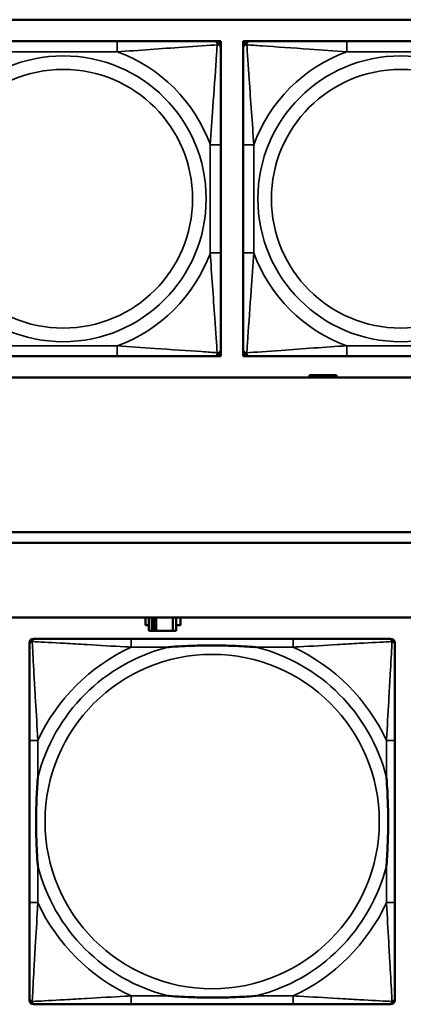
# Model space of a CAD drawing. Header units: inches. Extents: x 1.4 to 53.9, y 1.3 to 58.
# Tile 150 of 227: x 21.6 to 22.3, y 46.7 to 48.5. Entities that reach past the tile are written whole.
import ezdxf

# ---------------------------------------------------------------- set-up
doc = ezdxf.new("R2010")
doc.units = ezdxf.units.IN
doc.header["$MEASUREMENT"] = 0
doc.layers.add('Visible (ANSI)', color=7, linetype='Continuous', lineweight=50)
doc.layers.add('Visible Narrow (ANSI)', color=7, linetype='Continuous', lineweight=35)

msp = doc.modelspace()

# ---------------------------------------------------------------- linework, layer by layer
at = {"layer": 'Visible (ANSI)'}
for p, q in [((19.4287, 48.5064), (24.5271, 48.5064)), ((21.7629, 48.4661), (21.5606, 48.4661)), ((21.9452, 48.4661), (21.9511, 48.4661)), ((21.9511, 48.4661), (21.957, 48.4661)), ((21.957, 48.4661), (21.957, 48.4602)), ((21.957, 48.4602), (21.957, 48.4543)), ((21.999, 48.4661), (22.0049, 48.4661)), ((21.999, 48.4602), (21.999, 48.4661)), ((21.999, 48.4543), (21.999, 48.4602)), ((22.0049, 48.4661), (22.0108, 48.4661)), ((22.3955, 48.4661), (22.1932, 48.4661)), ((21.957, 48.0697), (21.957, 48.272)), ((21.999, 48.272), (21.999, 48.0697)), ((21.957, 47.8874), (21.957, 47.8815)), ((21.957, 47.8815), (21.957, 47.8756)), ((21.999, 47.8815), (21.999, 47.8874)), ((21.999, 47.8756), (21.999, 47.8815)), ((21.5606, 47.8756), (21.7629, 47.8756)), ((21.9511, 47.8756), (21.9452, 47.8756)), ((21.957, 47.8756), (21.9511, 47.8756)), ((22.0049, 47.8756), (21.999, 47.8756)), ((22.0108, 47.8756), (22.0049, 47.8756)), ((22.1932, 47.8756), (22.3955, 47.8756)), ((24.5271, 47.8358), (19.4287, 47.8358)), ((22.129, 47.8404), (22.1232, 47.8404)), ((22.1232, 47.8404), (22.1232, 47.8358)), ((22.129, 47.8404), (22.133, 47.8404)), ((22.129, 47.8358), (22.129, 47.8404)), ((22.133, 47.8358), (22.133, 47.8404)), ((22.133, 47.8404), (22.1371, 47.8404)), ((22.1371, 47.8404), (22.1371, 47.8358)), ((22.1371, 47.8404), (22.1684, 47.8404)), ((22.1684, 47.8404), (22.1684, 47.8358)), ((22.1742, 47.8404), (22.1684, 47.8404)), ((22.1742, 47.8358), (22.1742, 47.8404)), ((19.4287, 47.5461), (26.8757, 47.5461)), ((26.8757, 47.5261), (19.4287, 47.5261)), ((19.4287, 47.3861), (36.5227, 47.3861)), ((21.8157, 47.3719), (21.8157, 47.3859)), ((21.8157, 47.3859), (21.8222, 47.3859)), ((21.8222, 47.3861), (21.8222, 47.3614)), ((21.828, 47.3614), (21.828, 47.3861)), ((21.832, 47.3614), (21.832, 47.3861)), ((21.8361, 47.3861), (21.8361, 47.3614)), ((21.8674, 47.3861), (21.8674, 47.3614)), ((21.8732, 47.3614), (21.8732, 47.3861)), ((21.8732, 47.3859), (21.8813, 47.3859)), ((21.8813, 47.3859), (21.8813, 47.3719)), ((21.8222, 47.3719), (21.8157, 47.3719)), ((21.8813, 47.3719), (21.8732, 47.3719)), ((21.6061, 47.3464), (21.6101, 47.3464)), ((22.0927, 47.3464), (21.7888, 47.3464)), ((21.8222, 47.3614), (21.828, 47.3614)), ((21.832, 47.3614), (21.828, 47.3614)), ((21.8361, 47.3614), (21.832, 47.3614)), ((21.8674, 47.3614), (21.8361, 47.3614)), ((21.8674, 47.3614), (21.8732, 47.3614)), ((22.2715, 47.3464), (22.2754, 47.3464)), ((21.5983, 46.6692), (21.5983, 47.3385)), ((22.2833, 47.3385), (22.2833, 47.3346)), ((21.5983, 47.1558), (21.5983, 46.8519)), ((22.2833, 46.8519), (22.2833, 47.1558)), ((22.2833, 46.6731), (22.2833, 46.6692)), ((22.2754, 46.6613), (21.6061, 46.6613)), ((21.7888, 46.6613), (22.0927, 46.6613))]:
    msp.add_line(p, q, dxfattribs=at)
for centre, radius, start, end in [((21.9452, 48.4543), 0.0118, 0, 90), ((21.9511, 48.4602), 0.00591, 0, 90), ((22.0049, 48.4602), 0.00591, 90, 180), ((22.0108, 48.4543), 0.0118, 90, 180), ((21.9452, 47.8874), 0.0118, 270, 0), ((21.9511, 47.8815), 0.00591, 270, 0), ((22.0108, 47.8874), 0.0118, 180, 270), ((22.0049, 47.8815), 0.00591, 180, 270), ((21.6061, 47.3385), 0.00787, 90, 180), ((21.6101, 47.3346), 0.0118, 90, 180), ((22.2715, 47.3346), 0.0118, 0, 90), ((22.2754, 47.3385), 0.00787, 0, 90), ((21.6101, 46.6731), 0.0118, 180, 270), ((21.6061, 46.6692), 0.00787, 180, 270), ((22.2715, 46.6731), 0.0118, 270, 360), ((22.2754, 46.6692), 0.00787, 270, 0)]:
    msp.add_arc(centre, radius, start, end, dxfattribs=at)
for points, knots in [([(21.9452, 48.4661), (21.9395, 48.4661), (21.927, 48.4661), (21.9118, 48.4661), (21.8883, 48.4661), (21.8592, 48.4661), (21.8301, 48.4661), (21.808, 48.4661), (21.7853, 48.4661), (21.7629, 48.4661)], [-0.7968224, -0.7968224, -0.7968224, -0.7968224, -0.6514613, -0.6514613, -0.6514613, -0.427691, -0.427691, -0.427691, -0.2569517, -0.2569517, -0.2569517, -0.2569517]), ([(21.957, 48.272), (21.957, 48.2956), (21.957, 48.3196), (21.957, 48.343), (21.957, 48.3737), (21.957, 48.4046), (21.957, 48.4278), (21.957, 48.4398), (21.957, 48.4494), (21.957, 48.4543)], [0.2569537, 0.2569537, 0.2569537, 0.2569537, 0.4371919, 0.4371919, 0.4371919, 0.6739428, 0.6739428, 0.6739428, 0.7963818, 0.7963818, 0.7963818, 0.7963818]), ([(21.999, 48.4543), (21.999, 48.4486), (21.999, 48.4361), (21.999, 48.4209), (21.999, 48.3974), (21.999, 48.3683), (21.999, 48.3392), (21.999, 48.3171), (21.999, 48.2944), (21.999, 48.272)], [-0.7968224, -0.7968224, -0.7968224, -0.7968224, -0.6514613, -0.6514613, -0.6514613, -0.427691, -0.427691, -0.427691, -0.2569517, -0.2569517, -0.2569517, -0.2569517]), ([(22.1932, 48.4661), (22.1695, 48.4661), (22.1455, 48.4661), (22.1221, 48.4661), (22.0915, 48.4661), (22.0606, 48.4661), (22.0373, 48.4661), (22.0253, 48.4661), (22.0157, 48.4661), (22.0108, 48.4661)], [0.2569537, 0.2569537, 0.2569537, 0.2569537, 0.4371919, 0.4371919, 0.4371919, 0.6739428, 0.6739428, 0.6739428, 0.7963818, 0.7963818, 0.7963818, 0.7963818]), ([(21.957, 47.8874), (21.957, 47.8931), (21.957, 47.9056), (21.957, 47.9208), (21.957, 47.9442), (21.957, 47.9734), (21.957, 48.0024), (21.957, 48.0246), (21.957, 48.0473), (21.957, 48.0697)], [-0.7968224, -0.7968224, -0.7968224, -0.7968224, -0.6514613, -0.6514613, -0.6514613, -0.427691, -0.427691, -0.427691, -0.2569517, -0.2569517, -0.2569517, -0.2569517]), ([(21.999, 48.0697), (21.999, 48.046), (21.999, 48.022), (21.999, 47.9987), (21.999, 47.968), (21.999, 47.9371), (21.999, 47.9139), (21.999, 47.9019), (21.999, 47.8922), (21.999, 47.8874)], [0.2569537, 0.2569537, 0.2569537, 0.2569537, 0.4371919, 0.4371919, 0.4371919, 0.6739428, 0.6739428, 0.6739428, 0.7963818, 0.7963818, 0.7963818, 0.7963818]), ([(21.7629, 47.8756), (21.7866, 47.8756), (21.8105, 47.8756), (21.8339, 47.8756), (21.8646, 47.8756), (21.8955, 47.8756), (21.9187, 47.8756), (21.9307, 47.8756), (21.9404, 47.8756), (21.9452, 47.8756)], [0.2569537, 0.2569537, 0.2569537, 0.2569537, 0.4371919, 0.4371919, 0.4371919, 0.6739428, 0.6739428, 0.6739428, 0.7963818, 0.7963818, 0.7963818, 0.7963818]), ([(22.0108, 47.8756), (22.0166, 47.8756), (22.0291, 47.8756), (22.0443, 47.8756), (22.0677, 47.8756), (22.0968, 47.8756), (22.1259, 47.8756), (22.1481, 47.8756), (22.1707, 47.8756), (22.1932, 47.8756)], [-0.7968224, -0.7968224, -0.7968224, -0.7968224, -0.6514613, -0.6514613, -0.6514613, -0.427691, -0.427691, -0.427691, -0.2569517, -0.2569517, -0.2569517, -0.2569517]), ([(21.7888, 47.3464), (21.7852, 47.3464), (21.7817, 47.3464), (21.7781, 47.3464), (21.7449, 47.3464), (21.7112, 47.3464), (21.6803, 47.3464), (21.6533, 47.3464), (21.6278, 47.3464), (21.6144, 47.3464), (21.6127, 47.3464), (21.6113, 47.3464), (21.6101, 47.3464)], [0, 0, 0, 0, 0.0272471, 0.0272471, 0.0272471, 0.2790553, 0.2790553, 0.2790553, 0.4988354, 0.4988354, 0.4988354, 0.5252205, 0.5252205, 0.5252205, 0.5252205]), ([(22.2715, 47.3464), (22.2566, 47.3464), (22.215, 47.3464), (22.1744, 47.3464), (22.1478, 47.3464), (22.12, 47.3464), (22.0927, 47.3464)], [-0.5252205, -0.5252205, -0.5252205, -0.5252205, -0.20743, -0.20743, -0.20743, 0, 0, 0, 0]), ([(21.5983, 47.3346), (21.5983, 47.3197), (21.5983, 47.2781), (21.5983, 47.2374), (21.5983, 47.2109), (21.5983, 47.183), (21.5983, 47.1558)], [-0.5252205, -0.5252205, -0.5252205, -0.5252205, -0.20743, -0.20743, -0.20743, 0, 0, 0, 0]), ([(21.858, 47.3306), (21.8585, 47.3306), (21.8589, 47.3307), (21.8754, 47.3319), (21.8915, 47.3328), (21.9144, 47.3335), (21.9211, 47.3336), (21.9303, 47.3337), (21.9328, 47.3338), (21.9369, 47.3338), (21.9385, 47.3338), (21.9416, 47.3338), (21.9431, 47.3338), (21.9467, 47.3338), (21.9487, 47.3338), (21.9549, 47.3337), (21.959, 47.3336), (21.9688, 47.3334), (21.9744, 47.3333), (21.9941, 47.3326), (22.0082, 47.3318), (22.0227, 47.3307), (22.0231, 47.3306), (22.0235, 47.3306)], [-0.416114, -0.416114, -0.416114, -0.416114, -0.4127691, -0.4127691, -0.2896446, -0.2896446, -0.2388934, -0.2388934, -0.2201881, -0.2201881, -0.2080204, -0.2080204, -0.196499, -0.196499, -0.1809939, -0.1809939, -0.149741, -0.149741, -0.1073162, -0.1073162, 0, 0, 0.0033356, 0.0033356, 0.0033356, 0.0033356]), ([(22.2833, 47.1558), (22.2833, 47.1594), (22.2833, 47.163), (22.2833, 47.1666), (22.2833, 47.1998), (22.2833, 47.2335), (22.2833, 47.2643), (22.2833, 47.2913), (22.2833, 47.3168), (22.2833, 47.3303), (22.2833, 47.3319), (22.2833, 47.3333), (22.2833, 47.3346)], [0, 0, 0, 0, 0.0272471, 0.0272471, 0.0272471, 0.2790553, 0.2790553, 0.2790553, 0.4988354, 0.4988354, 0.4988354, 0.5252205, 0.5252205, 0.5252205, 0.5252205]), ([(21.614, 46.9211), (21.614, 46.9215), (21.614, 46.922), (21.6127, 46.9385), (21.6118, 46.9545), (21.6111, 46.9775), (21.611, 46.9842), (21.6109, 46.9934), (21.6109, 46.9958), (21.6108, 46.9999), (21.6108, 47.0015), (21.6108, 47.0047), (21.6108, 47.0062), (21.6109, 47.0097), (21.6109, 47.0118), (21.6109, 47.018), (21.611, 47.0221), (21.6112, 47.0318), (21.6113, 47.0374), (21.6121, 47.0572), (21.6129, 47.0712), (21.614, 47.0857), (21.614, 47.0862), (21.614, 47.0866)], [-0.416114, -0.416114, -0.416114, -0.416114, -0.4127691, -0.4127691, -0.2896446, -0.2896446, -0.2388934, -0.2388934, -0.2201881, -0.2201881, -0.2080204, -0.2080204, -0.196499, -0.196499, -0.1809939, -0.1809939, -0.149741, -0.149741, -0.1073162, -0.1073162, 0, 0, 0.0033356, 0.0033356, 0.0033356, 0.0033356]), ([(22.2676, 47.0866), (22.2676, 47.0862), (22.2676, 47.0857), (22.2689, 47.0692), (22.2697, 47.0532), (22.2704, 47.0302), (22.2706, 47.0235), (22.2707, 47.0143), (22.2707, 47.0119), (22.2707, 47.0078), (22.2707, 47.0062), (22.2707, 47.003), (22.2707, 47.0015), (22.2707, 46.9979), (22.2707, 46.9959), (22.2706, 46.9897), (22.2706, 46.9856), (22.2704, 46.9759), (22.2702, 46.9703), (22.2695, 46.9505), (22.2687, 46.9365), (22.2676, 46.922), (22.2676, 46.9215), (22.2676, 46.9211)], [-0.416114, -0.416114, -0.416114, -0.416114, -0.4127691, -0.4127691, -0.2896446, -0.2896446, -0.2388934, -0.2388934, -0.2201881, -0.2201881, -0.2080204, -0.2080204, -0.196499, -0.196499, -0.1809939, -0.1809939, -0.149741, -0.149741, -0.1073162, -0.1073162, 0, 0, 0.0033356, 0.0033356, 0.0033356, 0.0033356]), ([(21.5983, 46.8519), (21.5983, 46.8247), (21.5983, 46.7968), (21.5983, 46.7703), (21.5983, 46.7296), (21.5983, 46.688), (21.5983, 46.6731)], [3.9382945, 3.9382945, 3.9382945, 3.9382945, 4.1457245, 4.1457245, 4.1457245, 4.463515, 4.463515, 4.463515, 4.463515]), ([(22.2833, 46.6731), (22.2833, 46.688), (22.2833, 46.7296), (22.2833, 46.7703), (22.2833, 46.7968), (22.2833, 46.8247), (22.2833, 46.8519)], [-0.5252205, -0.5252205, -0.5252205, -0.5252205, -0.20743, -0.20743, -0.20743, 0, 0, 0, 0]), ([(22.0235, 46.6771), (22.0231, 46.677), (22.0227, 46.677), (22.0082, 46.6759), (21.9941, 46.6751), (21.9744, 46.6744), (21.9688, 46.6743), (21.959, 46.674), (21.9549, 46.674), (21.9487, 46.6739), (21.9467, 46.6739), (21.9431, 46.6739), (21.9416, 46.6739), (21.9385, 46.6739), (21.9369, 46.6739), (21.9328, 46.6739), (21.9303, 46.674), (21.9211, 46.6741), (21.9144, 46.6742), (21.8915, 46.6749), (21.8754, 46.6758), (21.8589, 46.677), (21.8585, 46.677), (21.858, 46.6771)], [-0.4149464, -0.4149464, -0.4149464, -0.4149464, -0.41162, -0.41162, -0.3046026, -0.3046026, -0.2622958, -0.2622958, -0.23113, -0.23113, -0.215668, -0.215668, -0.2041787, -0.2041787, -0.1920448, -0.1920448, -0.1733916, -0.1733916, -0.1227817, -0.1227817, 0, 0, 0.0033356, 0.0033356, 0.0033356, 0.0033356]), ([(21.6101, 46.6613), (21.625, 46.6613), (21.6666, 46.6613), (21.7072, 46.6613), (21.7337, 46.6613), (21.7616, 46.6613), (21.7888, 46.6613)], [-0.5252205, -0.5252205, -0.5252205, -0.5252205, -0.20743, -0.20743, -0.20743, 0, 0, 0, 0]), ([(22.0927, 46.6613), (22.12, 46.6613), (22.1478, 46.6613), (22.1744, 46.6613), (22.215, 46.6613), (22.2566, 46.6613), (22.2715, 46.6613)], [3.9382945, 3.9382945, 3.9382945, 3.9382945, 4.1457245, 4.1457245, 4.1457245, 4.463515, 4.463515, 4.463515, 4.463515])]:
    msp.add_open_spline(points, degree=3, knots=knots, dxfattribs=at)
at = {"layer": 'Visible Narrow (ANSI)'}
for p, q in [((21.7629, 48.4661), (21.7629, 48.4464)), ((22.1932, 48.4661), (22.1932, 48.4464)), ((21.5606, 48.4464), (21.7629, 48.4464)), ((22.1932, 48.4464), (22.3955, 48.4464)), ((21.9373, 48.272), (21.9373, 48.0697)), ((21.957, 48.272), (21.9373, 48.272)), ((21.999, 48.272), (22.0187, 48.272)), ((22.0187, 48.0697), (22.0187, 48.272)), ((21.957, 48.0697), (21.9373, 48.0697)), ((21.999, 48.0697), (22.0187, 48.0697)), ((21.7629, 47.8953), (21.5606, 47.8953)), ((21.7629, 47.8756), (21.7629, 47.8953)), ((22.3955, 47.8953), (22.1932, 47.8953)), ((22.1932, 47.8756), (22.1932, 47.8953)), ((21.7888, 47.3464), (21.7888, 47.3306)), ((22.0927, 47.3464), (22.0927, 47.3306)), ((21.7888, 47.3306), (21.858, 47.3306)), ((22.0235, 47.3306), (22.0927, 47.3306)), ((21.614, 47.1558), (21.5983, 47.1558)), ((21.614, 47.0866), (21.614, 47.1558)), ((22.2833, 47.1558), (22.2676, 47.1558)), ((22.2676, 47.1558), (22.2676, 47.0866)), ((21.614, 46.8519), (21.614, 46.9211)), ((22.2676, 46.9211), (22.2676, 46.8519)), ((21.614, 46.8519), (21.5983, 46.8519)), ((22.2833, 46.8519), (22.2676, 46.8519)), ((21.7888, 46.6771), (21.7888, 46.6613)), ((21.858, 46.6771), (21.7888, 46.6771)), ((22.0927, 46.6771), (22.0235, 46.6771)), ((22.0927, 46.6771), (22.0927, 46.6613))]:
    msp.add_line(p, q, dxfattribs=at)
for centre, radius in [((21.6618, 48.1708), 0.2678), ((22.2943, 48.1708), 0.2678), ((21.6618, 48.1708), 0.2424), ((22.2943, 48.1708), 0.2424), ((21.9408, 47.0038), 0.3133)]:
    msp.add_circle(centre, radius, dxfattribs=at)
for centre, radius, start, end in [((21.6618, 48.1708), 0.2936, 20.1547, 69.8453), ((22.2943, 48.1708), 0.2936, 110.1547, 159.8453), ((21.6618, 48.1708), 0.2936, 290.1547, 339.8453), ((22.2943, 48.1708), 0.2936, 200.1547, 249.8453), ((21.9408, 47.0038), 0.3371, 104.2103, 165.7897), ((21.9408, 47.0038), 0.3604, 114.9407, 155.0593), ((21.9408, 47.0038), 0.3371, 14.2103, 75.7897), ((21.9408, 47.0038), 0.3604, 24.9407, 65.0593), ((21.9408, 47.0038), 0.3371, 194.2103, 255.7897), ((21.9408, 47.0038), 0.3371, 284.2103, 345.7897), ((21.9408, 47.0038), 0.3604, 204.9407, 245.0593), ((21.9408, 47.0038), 0.3604, 294.9407, 335.0593)]:
    msp.add_arc(centre, radius, start, end, dxfattribs=at)
for points, knots in [([(21.7629, 48.4464), (21.8034, 48.4488), (21.8457, 48.4521), (21.9114, 48.4567), (21.9358, 48.4583), (21.9502, 48.4593)], [0.2569517, 0.2569517, 0.2569517, 0.2569517, 0.5559983, 0.5559983, 0.7482818, 0.7482818, 0.7482818, 0.7482818]), ([(21.9502, 48.4593), (21.9497, 48.4516), (21.949, 48.4416), (21.9466, 48.4046), (21.9443, 48.3728), (21.9404, 48.3186), (21.9387, 48.2954), (21.9373, 48.272)], [-0.7478145, -0.7478145, -0.7478145, -0.7478145, -0.6493253, -0.6493253, -0.427691, -0.427691, -0.2569537, -0.2569537, -0.2569537, -0.2569537]), ([(21.9452, 48.4661), (21.9457, 48.4661), (21.9463, 48.4661), (21.9471, 48.4658), (21.9475, 48.4656), (21.9481, 48.4652), (21.9483, 48.4651), (21.9486, 48.4648), (21.9487, 48.4646), (21.9491, 48.4642), (21.9493, 48.4639), (21.9497, 48.463), (21.9499, 48.4623), (21.9501, 48.4609), (21.9502, 48.4601), (21.9502, 48.4593)], [-0.0532704, -0.0532704, -0.0532704, -0.0532704, -0.04377373, -0.04377373, -0.03521335, -0.03521335, -0.02986312, -0.02986312, -0.02651922, -0.02651922, -0.01983142, -0.01983142, -0.00913095, -0.00913095, 0.00023197, 0.00023197, 0.00023197, 0.00023197]), ([(21.9502, 48.4593), (21.951, 48.4593), (21.9518, 48.4592), (21.9532, 48.459), (21.9539, 48.4588), (21.9548, 48.4584), (21.9551, 48.4582), (21.9555, 48.4578), (21.9557, 48.4577), (21.956, 48.4574), (21.9561, 48.4572), (21.9565, 48.4566), (21.9567, 48.4562), (21.957, 48.4553), (21.957, 48.4548), (21.957, 48.4543)], [-0.00023197, -0.00023197, -0.00023197, -0.00023197, 0.00913095, 0.00913095, 0.01983142, 0.01983142, 0.02651922, 0.02651922, 0.02986312, 0.02986312, 0.03521335, 0.03521335, 0.04377373, 0.04377373, 0.0532704, 0.0532704, 0.0532704, 0.0532704]), ([(21.999, 48.4543), (21.999, 48.4548), (21.9991, 48.4553), (21.9993, 48.4562), (21.9995, 48.4566), (21.9999, 48.4572), (22.0001, 48.4574), (22.0004, 48.4577), (22.0005, 48.4578), (22.0009, 48.4582), (22.0013, 48.4584), (22.0022, 48.4588), (22.0028, 48.459), (22.0043, 48.4592), (22.005, 48.4593), (22.0059, 48.4593)], [-0.0532704, -0.0532704, -0.0532704, -0.0532704, -0.04377373, -0.04377373, -0.03521335, -0.03521335, -0.02986312, -0.02986312, -0.02651922, -0.02651922, -0.01983142, -0.01983142, -0.00913095, -0.00913095, 0.00023197, 0.00023197, 0.00023197, 0.00023197]), ([(22.0059, 48.4593), (22.0059, 48.4601), (22.0059, 48.4609), (22.0061, 48.4623), (22.0063, 48.463), (22.0068, 48.4639), (22.007, 48.4642), (22.0073, 48.4646), (22.0074, 48.4648), (22.0077, 48.4651), (22.0079, 48.4652), (22.0085, 48.4656), (22.0089, 48.4658), (22.0098, 48.4661), (22.0103, 48.4661), (22.0108, 48.4661)], [-0.00023197, -0.00023197, -0.00023197, -0.00023197, 0.00913095, 0.00913095, 0.01983142, 0.01983142, 0.02651922, 0.02651922, 0.02986312, 0.02986312, 0.03521335, 0.03521335, 0.04377373, 0.04377373, 0.0532704, 0.0532704, 0.0532704, 0.0532704]), ([(22.0059, 48.4593), (22.0135, 48.4588), (22.0235, 48.4581), (22.0606, 48.4556), (22.0923, 48.4534), (22.1466, 48.4495), (22.1698, 48.4478), (22.1932, 48.4464)], [-0.7478145, -0.7478145, -0.7478145, -0.7478145, -0.6493253, -0.6493253, -0.427691, -0.427691, -0.2569537, -0.2569537, -0.2569537, -0.2569537]), ([(22.0187, 48.272), (22.0163, 48.3125), (22.013, 48.3548), (22.0084, 48.4205), (22.0068, 48.4449), (22.0059, 48.4593)], [0.2569517, 0.2569517, 0.2569517, 0.2569517, 0.5559983, 0.5559983, 0.7482818, 0.7482818, 0.7482818, 0.7482818]), ([(21.9373, 48.0697), (21.9397, 48.0292), (21.943, 47.9868), (21.9476, 47.9212), (21.9493, 47.8968), (21.9502, 47.8824)], [0.2569517, 0.2569517, 0.2569517, 0.2569517, 0.5559983, 0.5559983, 0.7482818, 0.7482818, 0.7482818, 0.7482818]), ([(22.0059, 47.8824), (22.0064, 47.8901), (22.007, 47.9001), (22.0095, 47.9371), (22.0118, 47.9688), (22.0157, 48.0231), (22.0173, 48.0463), (22.0187, 48.0697)], [-0.7478145, -0.7478145, -0.7478145, -0.7478145, -0.6493253, -0.6493253, -0.427691, -0.427691, -0.2569537, -0.2569537, -0.2569537, -0.2569537]), ([(21.9502, 47.8824), (21.9425, 47.8829), (21.9325, 47.8836), (21.8955, 47.886), (21.8638, 47.8883), (21.8095, 47.8922), (21.7863, 47.8938), (21.7629, 47.8953)], [-0.7478145, -0.7478145, -0.7478145, -0.7478145, -0.6493253, -0.6493253, -0.427691, -0.427691, -0.2569537, -0.2569537, -0.2569537, -0.2569537]), ([(21.9502, 47.8824), (21.9502, 47.8816), (21.9501, 47.8808), (21.9499, 47.8794), (21.9497, 47.8787), (21.9493, 47.8778), (21.9491, 47.8775), (21.9487, 47.8771), (21.9486, 47.8769), (21.9483, 47.8766), (21.9481, 47.8764), (21.9475, 47.8761), (21.9471, 47.8759), (21.9463, 47.8756), (21.9457, 47.8756), (21.9452, 47.8756)], [-0.00023197, -0.00023197, -0.00023197, -0.00023197, 0.00913095, 0.00913095, 0.01983142, 0.01983142, 0.02651922, 0.02651922, 0.02986312, 0.02986312, 0.03521335, 0.03521335, 0.04377373, 0.04377373, 0.0532704, 0.0532704, 0.0532704, 0.0532704]), ([(21.957, 47.8874), (21.957, 47.8868), (21.957, 47.8863), (21.9567, 47.8855), (21.9565, 47.8851), (21.9561, 47.8845), (21.956, 47.8843), (21.9557, 47.884), (21.9555, 47.8838), (21.9551, 47.8835), (21.9548, 47.8833), (21.9539, 47.8829), (21.9532, 47.8827), (21.9518, 47.8824), (21.951, 47.8824), (21.9502, 47.8824)], [-0.0532704, -0.0532704, -0.0532704, -0.0532704, -0.04377373, -0.04377373, -0.03521335, -0.03521335, -0.02986312, -0.02986312, -0.02651922, -0.02651922, -0.01983142, -0.01983142, -0.00913095, -0.00913095, 0.00023197, 0.00023197, 0.00023197, 0.00023197]), ([(22.0059, 47.8824), (22.005, 47.8824), (22.0043, 47.8824), (22.0028, 47.8827), (22.0022, 47.8829), (22.0013, 47.8833), (22.0009, 47.8835), (22.0005, 47.8838), (22.0004, 47.884), (22.0001, 47.8843), (21.9999, 47.8845), (21.9995, 47.8851), (21.9993, 47.8855), (21.9991, 47.8863), (21.999, 47.8868), (21.999, 47.8874)], [-0.00023197, -0.00023197, -0.00023197, -0.00023197, 0.00913095, 0.00913095, 0.01983142, 0.01983142, 0.02651922, 0.02651922, 0.02986312, 0.02986312, 0.03521335, 0.03521335, 0.04377373, 0.04377373, 0.0532704, 0.0532704, 0.0532704, 0.0532704]), ([(22.1932, 47.8953), (22.1527, 47.8929), (22.1103, 47.8896), (22.0447, 47.8849), (22.0202, 47.8833), (22.0059, 47.8824)], [0.2569517, 0.2569517, 0.2569517, 0.2569517, 0.5559983, 0.5559983, 0.7482818, 0.7482818, 0.7482818, 0.7482818]), ([(22.0108, 47.8756), (22.0103, 47.8756), (22.0098, 47.8756), (22.0089, 47.8759), (22.0085, 47.8761), (22.0079, 47.8764), (22.0077, 47.8766), (22.0074, 47.8769), (22.0073, 47.8771), (22.007, 47.8775), (22.0068, 47.8778), (22.0063, 47.8787), (22.0061, 47.8794), (22.0059, 47.8808), (22.0059, 47.8816), (22.0059, 47.8824)], [-0.0532704, -0.0532704, -0.0532704, -0.0532704, -0.04377373, -0.04377373, -0.03521335, -0.03521335, -0.02986312, -0.02986312, -0.02651922, -0.02651922, -0.01983142, -0.01983142, -0.00913095, -0.00913095, 0.00023197, 0.00023197, 0.00023197, 0.00023197]), ([(21.6036, 47.3411), (21.6037, 47.3417), (21.6039, 47.3422), (21.6045, 47.3433), (21.6048, 47.3437), (21.6054, 47.3445), (21.6057, 47.3447), (21.6061, 47.345), (21.6062, 47.3451), (21.6066, 47.3454), (21.6068, 47.3456), (21.6075, 47.3459), (21.6079, 47.346), (21.6089, 47.3463), (21.6095, 47.3464), (21.6101, 47.3464)], [-0.00012419, -0.00012419, -0.00012419, -0.00012419, 0.00449537, 0.00449537, 0.00977487, 0.00977487, 0.01307456, 0.01307456, 0.0147244, 0.0147244, 0.01736415, 0.01736415, 0.02158775, 0.02158775, 0.02627331, 0.02627331, 0.02627331, 0.02627331]), ([(22.2715, 47.3464), (22.2721, 47.3464), (22.2727, 47.3463), (22.2736, 47.346), (22.2741, 47.3459), (22.2747, 47.3456), (22.275, 47.3454), (22.2754, 47.3451), (22.2755, 47.345), (22.2759, 47.3447), (22.2761, 47.3445), (22.2768, 47.3437), (22.2771, 47.3433), (22.2776, 47.3422), (22.2778, 47.3417), (22.278, 47.3411)], [-0.02627331, -0.02627331, -0.02627331, -0.02627331, -0.02158775, -0.02158775, -0.01736415, -0.01736415, -0.0147244, -0.0147244, -0.01307456, -0.01307456, -0.00977487, -0.00977487, -0.00449537, -0.00449537, 0.00012419, 0.00012419, 0.00012419, 0.00012419]), ([(21.5983, 47.3346), (21.5983, 47.3352), (21.5983, 47.3357), (21.5986, 47.3367), (21.5987, 47.3371), (21.5991, 47.3378), (21.5992, 47.338), (21.5995, 47.3384), (21.5996, 47.3386), (21.5999, 47.339), (21.6002, 47.3392), (21.6009, 47.3398), (21.6014, 47.3402), (21.6024, 47.3407), (21.603, 47.3409), (21.6036, 47.3411)], [-0.02627331, -0.02627331, -0.02627331, -0.02627331, -0.02158775, -0.02158775, -0.01736415, -0.01736415, -0.0147244, -0.0147244, -0.01307456, -0.01307456, -0.00977487, -0.00977487, -0.00449537, -0.00449537, 0.00012419, 0.00012419, 0.00012419, 0.00012419]), ([(21.614, 47.1558), (21.6138, 47.1596), (21.6136, 47.1633), (21.6121, 47.1907), (21.6107, 47.2149), (21.6084, 47.2527), (21.6076, 47.2668), (21.6056, 47.302), (21.6045, 47.3221), (21.6037, 47.3376), (21.6036, 47.3394), (21.6036, 47.3411)], [0, 0, 0, 0, 0.0278591, 0.0278591, 0.201273, 0.201273, 0.3066357, 0.3066357, 0.475216, 0.475216, 0.5007189, 0.5007189, 0.5007189, 0.5007189]), ([(21.6036, 47.3411), (21.6052, 47.341), (21.6071, 47.3409), (21.6225, 47.3401), (21.6426, 47.339), (21.6779, 47.337), (21.6919, 47.3362), (21.7298, 47.334), (21.7539, 47.3325), (21.7813, 47.331), (21.7851, 47.3308), (21.7888, 47.3306)], [-0.5007189, -0.5007189, -0.5007189, -0.5007189, -0.475216, -0.475216, -0.3066357, -0.3066357, -0.201273, -0.201273, -0.0278591, -0.0278591, 0, 0, 0, 0]), ([(22.0927, 47.3306), (22.0965, 47.3308), (22.1003, 47.331), (22.1276, 47.3325), (22.1518, 47.334), (22.1896, 47.3362), (22.2037, 47.337), (22.2389, 47.339), (22.2591, 47.3401), (22.2745, 47.3409), (22.2763, 47.341), (22.278, 47.3411)], [0, 0, 0, 0, 0.0278591, 0.0278591, 0.201273, 0.201273, 0.3066357, 0.3066357, 0.475216, 0.475216, 0.5007189, 0.5007189, 0.5007189, 0.5007189]), ([(22.278, 47.3411), (22.2779, 47.3394), (22.2778, 47.3376), (22.277, 47.3221), (22.2759, 47.302), (22.2739, 47.2668), (22.2731, 47.2527), (22.2709, 47.2149), (22.2695, 47.1907), (22.268, 47.1633), (22.2678, 47.1596), (22.2676, 47.1558)], [-0.5007189, -0.5007189, -0.5007189, -0.5007189, -0.475216, -0.475216, -0.3066357, -0.3066357, -0.201273, -0.201273, -0.0278591, -0.0278591, 0, 0, 0, 0]), ([(22.278, 47.3411), (22.2786, 47.3409), (22.2791, 47.3407), (22.2802, 47.3402), (22.2807, 47.3398), (22.2814, 47.3392), (22.2816, 47.339), (22.282, 47.3386), (22.2821, 47.3384), (22.2823, 47.338), (22.2825, 47.3378), (22.2828, 47.3371), (22.283, 47.3367), (22.2832, 47.3357), (22.2833, 47.3352), (22.2833, 47.3346)], [-0.00012419, -0.00012419, -0.00012419, -0.00012419, 0.00449537, 0.00449537, 0.00977487, 0.00977487, 0.01307456, 0.01307456, 0.0147244, 0.0147244, 0.01736415, 0.01736415, 0.02158775, 0.02158775, 0.02627331, 0.02627331, 0.02627331, 0.02627331]), ([(21.6036, 46.6666), (21.6036, 46.6683), (21.6037, 46.6701), (21.6045, 46.6856), (21.6056, 46.7057), (21.6076, 46.7409), (21.6084, 46.755), (21.6107, 46.7928), (21.6121, 46.817), (21.6136, 46.8444), (21.6138, 46.8481), (21.614, 46.8519)], [-4.4390134, -4.4390134, -4.4390134, -4.4390134, -4.4135105, -4.4135105, -4.2449302, -4.2449302, -4.1395675, -4.1395675, -3.9661536, -3.9661536, -3.9382945, -3.9382945, -3.9382945, -3.9382945]), ([(22.2676, 46.8519), (22.2678, 46.8481), (22.268, 46.8444), (22.2695, 46.817), (22.2709, 46.7928), (22.2731, 46.755), (22.2739, 46.7409), (22.2759, 46.7057), (22.277, 46.6856), (22.2778, 46.6701), (22.2779, 46.6683), (22.278, 46.6666)], [0, 0, 0, 0, 0.0278591, 0.0278591, 0.201273, 0.201273, 0.3066357, 0.3066357, 0.475216, 0.475216, 0.5007189, 0.5007189, 0.5007189, 0.5007189]), ([(21.6036, 46.6666), (21.603, 46.6668), (21.6024, 46.667), (21.6014, 46.6675), (21.6009, 46.6679), (21.6002, 46.6685), (21.5999, 46.6687), (21.5996, 46.6691), (21.5995, 46.6693), (21.5992, 46.6697), (21.5991, 46.6699), (21.5987, 46.6706), (21.5986, 46.671), (21.5983, 46.672), (21.5983, 46.6725), (21.5983, 46.6731)], [-0.00012419, -0.00012419, -0.00012419, -0.00012419, 0.00449537, 0.00449537, 0.00977487, 0.00977487, 0.01307456, 0.01307456, 0.0147244, 0.0147244, 0.01736415, 0.01736415, 0.02158775, 0.02158775, 0.02627331, 0.02627331, 0.02627331, 0.02627331]), ([(21.7888, 46.6771), (21.7851, 46.6769), (21.7813, 46.6767), (21.7539, 46.6751), (21.7298, 46.6737), (21.6919, 46.6715), (21.6779, 46.6707), (21.6426, 46.6687), (21.6225, 46.6676), (21.6071, 46.6668), (21.6052, 46.6667), (21.6036, 46.6666)], [0, 0, 0, 0, 0.0278591, 0.0278591, 0.201273, 0.201273, 0.3066357, 0.3066357, 0.475216, 0.475216, 0.5007189, 0.5007189, 0.5007189, 0.5007189]), ([(21.6101, 46.6613), (21.6095, 46.6613), (21.6089, 46.6614), (21.6079, 46.6616), (21.6075, 46.6618), (21.6068, 46.6621), (21.6066, 46.6623), (21.6062, 46.6625), (21.6061, 46.6627), (21.6057, 46.663), (21.6054, 46.6632), (21.6048, 46.6639), (21.6045, 46.6644), (21.6039, 46.6655), (21.6037, 46.666), (21.6036, 46.6666)], [-0.02627331, -0.02627331, -0.02627331, -0.02627331, -0.02158775, -0.02158775, -0.01736415, -0.01736415, -0.0147244, -0.0147244, -0.01307456, -0.01307456, -0.00977487, -0.00977487, -0.00449537, -0.00449537, 0.00012419, 0.00012419, 0.00012419, 0.00012419]), ([(22.278, 46.6666), (22.2763, 46.6667), (22.2745, 46.6668), (22.2591, 46.6676), (22.2389, 46.6687), (22.2037, 46.6707), (22.1896, 46.6715), (22.1518, 46.6737), (22.1276, 46.6751), (22.1003, 46.6767), (22.0965, 46.6769), (22.0927, 46.6771)], [-4.4390134, -4.4390134, -4.4390134, -4.4390134, -4.4135105, -4.4135105, -4.2449302, -4.2449302, -4.1395675, -4.1395675, -3.9661536, -3.9661536, -3.9382945, -3.9382945, -3.9382945, -3.9382945]), ([(22.278, 46.6666), (22.2778, 46.666), (22.2776, 46.6655), (22.2771, 46.6644), (22.2768, 46.6639), (22.2761, 46.6632), (22.2759, 46.663), (22.2755, 46.6627), (22.2754, 46.6625), (22.275, 46.6623), (22.2747, 46.6621), (22.2741, 46.6618), (22.2736, 46.6616), (22.2727, 46.6614), (22.2721, 46.6613), (22.2715, 46.6613)], [-0.00012419, -0.00012419, -0.00012419, -0.00012419, 0.00449537, 0.00449537, 0.00977487, 0.00977487, 0.01307456, 0.01307456, 0.0147244, 0.0147244, 0.01736415, 0.01736415, 0.02158775, 0.02158775, 0.02627331, 0.02627331, 0.02627331, 0.02627331]), ([(22.2833, 46.6731), (22.2833, 46.6725), (22.2832, 46.672), (22.283, 46.671), (22.2828, 46.6706), (22.2825, 46.6699), (22.2823, 46.6697), (22.2821, 46.6693), (22.282, 46.6691), (22.2816, 46.6687), (22.2814, 46.6685), (22.2807, 46.6679), (22.2802, 46.6675), (22.2791, 46.667), (22.2786, 46.6668), (22.278, 46.6666)], [-0.02627331, -0.02627331, -0.02627331, -0.02627331, -0.02158775, -0.02158775, -0.01736415, -0.01736415, -0.0147244, -0.0147244, -0.01307456, -0.01307456, -0.00977487, -0.00977487, -0.00449537, -0.00449537, 0.00012419, 0.00012419, 0.00012419, 0.00012419])]:
    msp.add_open_spline(points, degree=3, knots=knots, dxfattribs=at)

doc.saveas('drawing.dxf')
